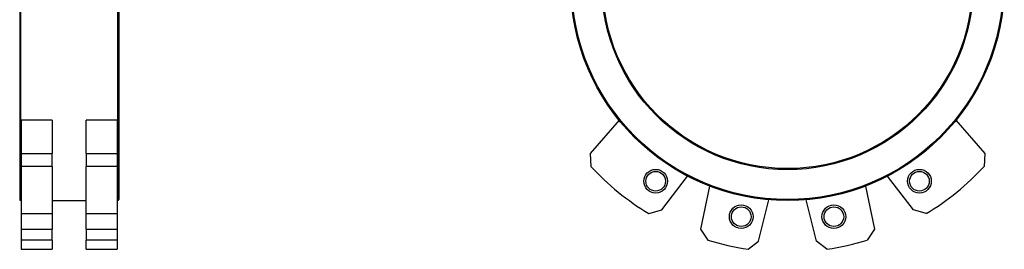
# Model space of a CAD drawing. Header units: millimetres. Extents: x 757 to 3489, y -202 to 2655.
# Tile 3 of 39: x 2495 to 3449, y 651 to 874. Entities that reach past the tile are written whole.
import ezdxf

# ---------------------------------------------------------------- set-up
doc = ezdxf.new("R2010")
doc.units = ezdxf.units.MM

msp = doc.modelspace()

# ---------------------------------------------------------------- linework, layer by layer
at = {"color": 7, "linetype": 'Continuous', "lineweight": 25}
for p, q in [((2495.16, 1117.64), (2495.16, 699.64)), ((2591.16, 1117.64), (2591.16, 699.64)), ((2526.66, 776.47), (2496.66, 776.47)), ((2496.66, 776.47), (2496.66, 744.44)), ((2526.66, 776.47), (2526.66, 744.44)), ((2589.66, 776.47), (2559.66, 776.47)), ((2559.66, 744.44), (2559.66, 776.47)), ((2589.66, 776.47), (2589.66, 744.44)), ((3075.88, 776.47), (3047.81, 744.44)), ((3402.26, 776.47), (3430.33, 744.44)), ((2496.66, 744.44), (2526.66, 744.44)), ((2496.66, 744.44), (2496.66, 731.61)), ((2526.66, 731.61), (2526.66, 744.44)), ((2559.66, 744.44), (2589.66, 744.44)), ((2559.66, 744.44), (2559.66, 731.61)), ((2589.66, 744.44), (2589.66, 731.61)), ((3047.81, 744.44), (3048.65, 731.61)), ((3430.33, 744.44), (3429.49, 731.61)), ((2526.66, 731.61), (2496.66, 731.61)), ((2496.66, 731.61), (2496.66, 686.09)), ((2526.66, 731.61), (2526.66, 686.09)), ((2589.66, 731.61), (2559.66, 731.61)), ((2559.66, 686.09), (2559.66, 731.61)), ((2589.66, 731.61), (2589.66, 686.09)), ((3117.13, 689.58), (3142.09, 722.38)), ((3361.01, 689.58), (3336.05, 722.38)), ((3163.55, 712.69), (3154.81, 671.07)), ((3314.58, 712.69), (3323.33, 671.07)), ((2496.16, 698.64), (2496.66, 698.64)), ((2526.66, 698.64), (2559.66, 698.64)), ((2589.66, 698.64), (2590.16, 698.64)), ((3210.97, 659.42), (3221.04, 699.42)), ((3267.17, 659.42), (3257.1, 699.42)), ((3104.65, 686.09), (3117.13, 689.58)), ((3373.49, 686.09), (3361.01, 689.58)), ((2496.66, 686.09), (2526.66, 686.09)), ((2496.66, 686.09), (2496.66, 671.07)), ((2526.66, 686.09), (2526.66, 671.07)), ((2559.66, 686.09), (2589.66, 686.09)), ((2559.66, 671.07), (2559.66, 686.09)), ((2589.66, 686.09), (2589.66, 671.07)), ((2496.66, 671.07), (2526.66, 671.07)), ((2496.66, 671.07), (2496.66, 660.4)), ((2526.66, 660.4), (2526.66, 671.07)), ((2559.66, 671.07), (2589.66, 671.07)), ((2559.66, 671.07), (2559.66, 660.4)), ((2589.66, 671.07), (2589.66, 660.4)), ((3154.81, 671.07), (3161.78, 660.4)), ((3323.33, 671.07), (3316.36, 660.4)), ((2526.66, 660.4), (2496.66, 660.4)), ((2496.66, 660.4), (2496.66, 651.46)), ((2526.66, 660.4), (2526.66, 651.46)), ((2589.66, 660.4), (2559.66, 660.4)), ((2559.66, 651.46), (2559.66, 660.4)), ((2589.66, 660.4), (2589.66, 651.46)), ((3200.89, 651.46), (3210.97, 659.42)), ((3277.25, 651.46), (3267.17, 659.42)), ((2496.66, 651.46), (2526.66, 651.46)), ((2559.66, 651.46), (2589.66, 651.46))]:
    msp.add_line(p, q, dxfattribs=at)
at = {"color": 8, "linetype": 'Continuous', "lineweight": 25}
for p, q in [((2496.16, 698.64), (2496.16, 1118.64)), ((2590.16, 698.64), (2590.16, 1118.64))]:
    msp.add_line(p, q, dxfattribs=at)
at = {"color": 7, "linetype": 'Continuous', "lineweight": 25}
for centre, radius in [((3239.07, 908.64), 210), ((3239.07, 908.64), 209), ((3239.07, 908.64), 180), ((3239.07, 908.64), 179), ((3111.29, 717.41), 11.5), ((3111.29, 717.41), 9.5), ((3366.85, 717.41), 11.5), ((3366.85, 717.41), 9.5), ((3194.2, 683.06), 11.5), ((3194.2, 683.06), 9.5), ((3283.94, 683.06), 11.5), ((3283.94, 683.06), 9.5)]:
    msp.add_circle(centre, radius, dxfattribs=at)
for centre, radius, start, end in [((3239.07, 908.64), 260, 222.91383, 238.86802), ((3239.07, 908.64), 260, 301.13198, 317.08617), ((2496.16, 699.64), 1, 180, 270), ((2590.16, 699.64), 1, 270, 0), ((3239.07, 908.64), 260, 252.70629, 261.55626), ((3239.07, 908.64), 260, 278.44374, 287.29371)]:
    msp.add_arc(centre, radius, start, end, dxfattribs=at)

doc.saveas('drawing.dxf')
